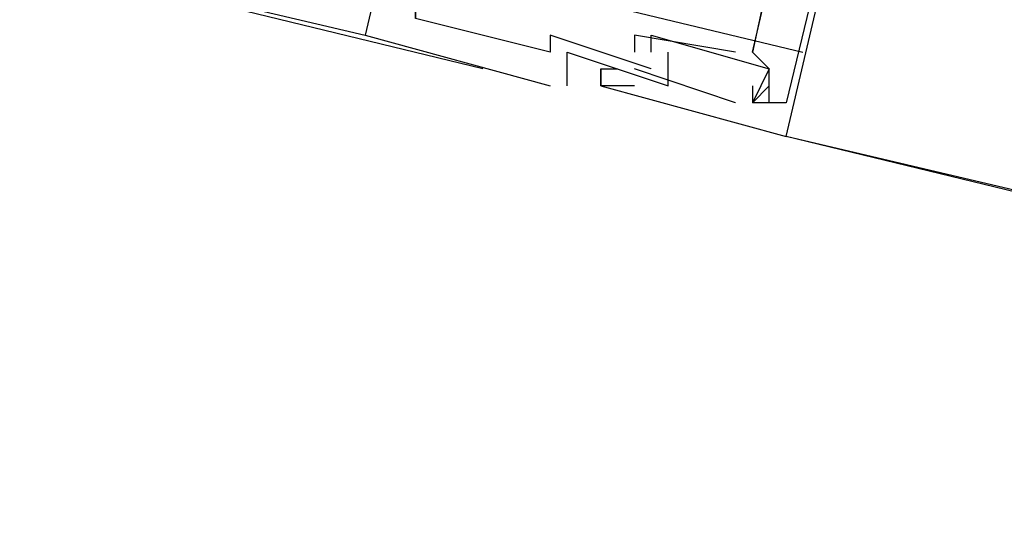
# Model space of a CAD drawing. Header units: feet. Extents: x -79 to 198, y -22 to 181.
# Tile 86 of 96: x 84.913 to 85.693, y 149.865 to 150.257. Entities that reach past the tile are written whole.
import ezdxf

# ---------------------------------------------------------------- set-up
doc = ezdxf.new("R2010")
doc.units = ezdxf.units.FT
doc.layers.add('A-LINEA', color=7, linetype='CONTINUOUS')

msp = doc.modelspace()

# ---------------------------------------------------------------- linework, layer by layer
at = {"layer": 'A-LINEA'}
for p, q in [((76.6133, 152.2711), (85.1867, 150.2444)), ((85.28, 150.2178), (84.7867, 150.3378)), ((85.2, 150.3111), (85.5333, 150.2311)), ((85.1867, 150.2444), (85.1867, 150.2444)), ((85.1867, 150.2444), (85.1867, 150.2444)), ((85.1867, 150.2444), (85.1867, 150.2444)), ((85.3333, 150.2444), (85.3333, 150.2444)), ((85.3333, 150.2444), (85.3333, 150.2444)), ((85.3333, 150.2444), (85.3333, 150.2444)), ((85.4, 150.2444), (85.4, 150.2444)), ((85.4, 150.2444), (85.4, 150.2444)), ((85.4, 150.2444), (85.4, 150.2444)), ((85.4133, 150.2444), (85.4133, 150.2444)), ((85.4133, 150.2444), (85.4133, 150.2444)), ((85.4133, 150.2444), (85.4133, 150.2444)), ((85.3333, 150.2311), (85.3333, 150.2311)), ((85.3333, 150.2311), (85.3333, 150.2311)), ((85.3333, 150.2311), (85.3333, 150.2311)), ((85.3467, 150.2311), (85.3467, 150.2311)), ((85.3467, 150.2311), (85.3467, 150.2311)), ((85.3467, 150.2311), (85.3467, 150.2311)), ((85.4, 150.2311), (85.4, 150.2311)), ((85.4, 150.2311), (85.4, 150.2311)), ((85.4, 150.2311), (85.4, 150.2311)), ((85.4133, 150.2311), (85.4133, 150.2311)), ((85.4133, 150.2311), (85.4133, 150.2311)), ((85.4133, 150.2311), (85.4133, 150.2311)), ((85.4133, 150.2311), (85.4133, 150.2311)), ((85.4133, 150.2311), (85.4133, 150.2311)), ((85.4133, 150.2311), (85.4133, 150.2311)), ((85.4267, 150.2311), (85.4267, 150.2311)), ((85.4267, 150.2311), (85.4267, 150.2311)), ((85.4267, 150.2311), (85.4267, 150.2311)), ((85.48, 150.2311), (85.48, 150.2311)), ((85.48, 150.2311), (85.48, 150.2311)), ((85.48, 150.2311), (85.48, 150.2311)), ((85.4933, 150.2311), (85.4933, 150.2311)), ((85.4933, 150.2311), (85.4933, 150.2311)), ((85.4933, 150.2311), (85.4933, 150.2311)), ((85.4933, 150.2311), (85.4933, 150.2311)), ((85.4933, 150.2311), (85.4933, 150.2311)), ((85.4933, 150.2311), (85.4933, 150.2311)), ((85.3733, 150.2178), (85.3733, 150.2178)), ((85.3733, 150.2178), (85.3733, 150.2178)), ((85.3733, 150.2178), (85.3733, 150.2178)), ((85.3733, 150.2178), (85.3733, 150.2178)), ((85.3733, 150.2178), (85.3733, 150.2178)), ((85.3733, 150.2178), (85.3733, 150.2178)), ((85.3867, 150.2178), (85.3867, 150.2178)), ((85.3867, 150.2178), (85.3867, 150.2178)), ((85.3867, 150.2178), (85.3867, 150.2178)), ((85.48, 150.1911), (85.4, 150.2178)), ((85.4, 150.2178), (85.4, 150.2178)), ((85.48, 150.1911), (85.4, 150.2178)), ((85.4, 150.2178), (85.4, 150.2178)), ((85.48, 150.1911), (85.4, 150.2178)), ((85.4, 150.2178), (85.4, 150.2178)), ((85.4133, 150.2178), (85.4133, 150.2178)), ((85.4133, 150.2178), (85.4133, 150.2178)), ((85.4133, 150.2178), (85.4133, 150.2178)), ((85.5067, 150.2178), (85.5067, 150.2178)), ((85.5067, 150.2178), (85.5067, 150.2178)), ((85.5067, 150.2178), (85.5067, 150.2178)), ((85.5067, 150.2178), (85.5067, 150.2178)), ((85.5067, 150.2178), (85.5067, 150.2178)), ((85.5067, 150.2178), (85.5067, 150.2178)), ((85.3333, 150.2044), (85.3333, 150.2044)), ((85.3333, 150.2044), (85.3333, 150.2044)), ((85.3333, 150.2044), (85.3333, 150.2044)), ((85.3467, 150.2044), (85.3467, 150.2044)), ((85.3467, 150.2044), (85.3467, 150.2044)), ((85.3467, 150.2044), (85.3467, 150.2044)), ((85.3733, 150.2044), (85.3733, 150.2044)), ((85.3733, 150.2044), (85.3733, 150.2044)), ((85.3733, 150.2044), (85.3733, 150.2044)), ((85.3733, 150.2044), (85.3733, 150.2044)), ((85.3733, 150.2044), (85.3733, 150.2044)), ((85.3733, 150.2044), (85.3733, 150.2044)), ((85.4, 150.2044), (85.4, 150.2044)), ((85.4, 150.2044), (85.4, 150.2044)), ((85.4, 150.2044), (85.4, 150.2044)), ((85.4267, 150.2044), (85.4267, 150.2044)), ((85.4267, 150.2044), (85.4267, 150.2044)), ((85.4267, 150.2044), (85.4267, 150.2044)), ((85.4933, 150.2044), (85.4933, 150.1911)), ((85.4933, 150.2044), (85.4933, 150.2044)), ((85.4933, 150.2044), (85.4933, 150.1911)), ((85.4933, 150.2044), (85.4933, 150.2044)), ((85.4933, 150.2044), (85.4933, 150.1911)), ((85.4933, 150.2044), (85.4933, 150.2044)), ((85.5067, 150.2044), (85.5067, 150.2044)), ((85.5067, 150.2044), (85.5067, 150.2044)), ((85.5067, 150.2044), (85.5067, 150.2044)), ((85.48, 150.1911), (85.48, 150.1911)), ((85.48, 150.1911), (85.48, 150.1911)), ((85.48, 150.1911), (85.48, 150.1911)), ((85.4933, 150.1911), (85.4933, 150.1911)), ((85.4933, 150.1911), (85.4933, 150.1911)), ((85.4933, 150.1911), (85.4933, 150.1911)), ((85.4933, 150.1911), (85.4933, 150.1911)), ((85.4933, 150.1911), (85.4933, 150.1911)), ((85.4933, 150.1911), (85.4933, 150.1911)), ((85.4933, 150.1911), (85.4933, 150.1911)), ((85.4933, 150.1911), (85.4933, 150.1911)), ((85.4933, 150.1911), (85.4933, 150.1911)), ((85.5067, 150.1911), (85.5067, 150.1911)), ((85.5067, 150.1911), (85.5067, 150.1911)), ((85.5067, 150.1911), (85.5067, 150.1911)), ((86.0133, 150.0444), (85.52, 150.1644)), ((89.8667, 149.1378), (85.52, 150.1644)), ((85.52, 150.1644), (85.52, 150.1644)), ((85.52, 150.1644), (85.52, 150.1644)), ((85.52, 150.1644), (85.52, 150.1644))]:
    msp.add_line(p, q, dxfattribs=at)
for points in [[(85.36, 150.9244), (85.3467, 150.9244), (85.1867, 150.2444), (85.3333, 150.2044)], [(85.36, 150.9244), (85.3467, 150.9244), (85.1867, 150.2444), (85.3333, 150.2044)], [(85.36, 150.9244), (85.3467, 150.9244), (85.1867, 150.2444), (85.3333, 150.2044)], [(85.3733, 150.2178), (85.3733, 150.2044), (85.52, 150.1644), (85.68, 150.8444)], [(85.3733, 150.2178), (85.3733, 150.2044), (85.52, 150.1644), (85.68, 150.8444)], [(85.3733, 150.2178), (85.3733, 150.2044), (85.52, 150.1644), (85.68, 150.8444)], [(85.6133, 150.7244), (85.64, 150.7244), (85.6133, 150.7378), (85.6, 150.7244), (85.5333, 150.7511), (85.52, 150.7511), (85.52, 150.7511), (85.6, 150.7244), (85.4933, 150.2311)], [(85.6133, 150.7244), (85.64, 150.7244), (85.6133, 150.7378), (85.6, 150.7244), (85.5333, 150.7511), (85.52, 150.7511), (85.52, 150.7511), (85.6, 150.7244), (85.4933, 150.2311)], [(85.6133, 150.7244), (85.64, 150.7244), (85.6133, 150.7378), (85.6, 150.7244), (85.5333, 150.7511), (85.52, 150.7511), (85.52, 150.7511), (85.6, 150.7244), (85.4933, 150.2311)], [(85.5867, 150.7511), (85.5867, 150.7378), (85.64, 150.7244), (85.6267, 150.6444), (85.6, 150.6444), (85.6, 150.6311), (85.6, 150.6444), (85.6267, 150.6311), (85.52, 150.1911)], [(85.5867, 150.7511), (85.5867, 150.7378), (85.64, 150.7244), (85.6267, 150.6444), (85.6, 150.6444), (85.6, 150.6311), (85.6, 150.6444), (85.6267, 150.6311), (85.52, 150.1911)], [(85.5867, 150.7511), (85.5867, 150.7378), (85.64, 150.7244), (85.6267, 150.6444), (85.6, 150.6444), (85.6, 150.6311), (85.6, 150.6444), (85.6267, 150.6311), (85.52, 150.1911)], [(85.5067, 150.1911), (85.5067, 150.2178), (85.4933, 150.2311), (85.5867, 150.6311), (85.6, 150.6178)], [(85.5067, 150.1911), (85.5067, 150.2178), (85.4933, 150.2311), (85.5867, 150.6311), (85.6, 150.6178)], [(85.5067, 150.1911), (85.5067, 150.2178), (85.4933, 150.2311), (85.5867, 150.6311), (85.6, 150.6178)], [(85.4133, 150.2178), (85.3333, 150.2444), (85.3333, 150.2311), (85.2267, 150.2578), (85.2267, 150.2711), (85.2267, 150.2578)], [(85.4133, 150.2178), (85.3333, 150.2444), (85.3333, 150.2311), (85.2267, 150.2578), (85.2267, 150.2711), (85.2267, 150.2578)], [(85.4133, 150.2178), (85.3333, 150.2444), (85.3333, 150.2311), (85.2267, 150.2578), (85.2267, 150.2711), (85.2267, 150.2578)], [(85.48, 150.2311), (85.4, 150.2444), (85.4, 150.2311)], [(85.48, 150.2311), (85.4, 150.2444), (85.4, 150.2311)], [(85.48, 150.2311), (85.4, 150.2444), (85.4, 150.2311)], [(85.4133, 150.2311), (85.4133, 150.2444), (85.5067, 150.2178), (85.4933, 150.1911)], [(85.4133, 150.2311), (85.4133, 150.2444), (85.5067, 150.2178), (85.4933, 150.1911)], [(85.4133, 150.2311), (85.4133, 150.2444), (85.5067, 150.2178), (85.4933, 150.1911)], [(85.3467, 150.2044), (85.3467, 150.2311), (85.4267, 150.2044), (85.4267, 150.2311)], [(85.3467, 150.2044), (85.3467, 150.2311), (85.4267, 150.2044), (85.4267, 150.2311)], [(85.3467, 150.2044), (85.3467, 150.2311), (85.4267, 150.2044), (85.4267, 150.2311)], [(85.4, 150.2044), (85.3733, 150.2044), (85.3733, 150.2178), (85.3867, 150.2178)], [(85.4, 150.2044), (85.3733, 150.2044), (85.3733, 150.2178), (85.3867, 150.2178)], [(85.4, 150.2044), (85.3733, 150.2044), (85.3733, 150.2178), (85.3867, 150.2178)], [(85.52, 150.1911), (85.4933, 150.1911), (85.5067, 150.2044)], [(85.52, 150.1911), (85.4933, 150.1911), (85.5067, 150.2044)], [(85.52, 150.1911), (85.4933, 150.1911), (85.5067, 150.2044)]]:
    msp.add_lwpolyline(points, dxfattribs=at)

doc.saveas('drawing.dxf')
